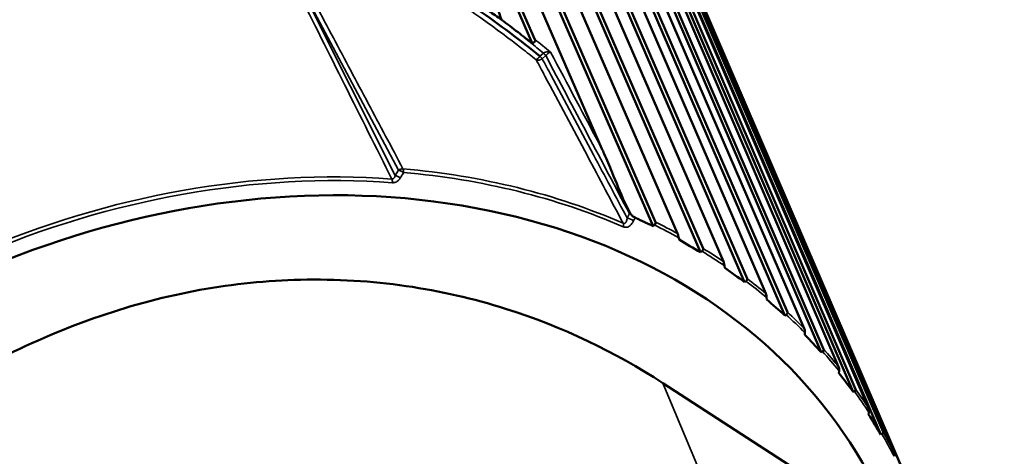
# Model space of a CAD drawing. Header units: millimetres. Extents: x 0 to 2239, y -60 to 841.
# Tile 93 of 165: x 1051.54 to 1059.86, y 187.34 to 191.02. Entities that reach past the tile are written whole.
import ezdxf

# ---------------------------------------------------------------- set-up
doc = ezdxf.new("R2010")
doc.units = ezdxf.units.MM
doc.layers.add('Sichtbar (ISO)', color=7, linetype='Continuous', lineweight=50)
doc.layers.add('Sichtbar schmal (ISO)', color=7, linetype='Continuous', lineweight=35)

msp = doc.modelspace()

# ---------------------------------------------------------------- linework, layer by layer
at = {"layer": 'Sichtbar (ISO)'}
for p, q in [((1054.3935, 194.2814), (1055.8919, 190.8576)), ((1055.8699, 190.8258), (1054.3622, 194.271)), ((1056.4581, 189.9338), (1054.5999, 194.1957)), ((1056.8906, 189.2818), (1054.7989, 194.0794)), ((1054.8307, 194.0877), (1056.9111, 189.316)), ((1057.0963, 189.2191), (1055.025, 193.9861)), ((1055.241, 193.8601), (1057.3122, 189.0932)), ((1057.2914, 189.0612), (1055.2088, 193.854)), ((1057.4845, 188.9818), (1055.4217, 193.7433)), ((1057.6632, 188.8091), (1055.5892, 193.5964)), ((1055.6214, 193.6003), (1057.6842, 188.8389)), ((1057.8424, 188.7137), (1055.7873, 193.4691)), ((1058.0035, 188.5272), (1055.9373, 193.3083)), ((1055.9693, 193.3101), (1058.0244, 188.5548)), ((1058.1674, 188.4167), (1056.1193, 193.1653)), ((1058.31, 188.2175), (1056.2508, 192.9918)), ((1056.2824, 192.9913), (1058.3305, 188.2427)), ((1058.4574, 188.0928), (1056.4156, 192.834)), ((1058.5805, 187.882), (1056.5276, 192.649)), ((1056.5587, 192.6462), (1058.6005, 187.905)), ((1058.7104, 187.7441), (1056.6739, 192.4774)), ((1058.8133, 187.5231), (1056.7657, 192.2821)), ((1056.796, 192.2771), (1058.8324, 187.5438)), ((1058.9246, 187.3731), (1056.8927, 192.0981)), ((1056.9929, 191.8866), (1059.0248, 187.1617)), ((1059.0377, 187.1321), (1057.0071, 191.8539)), ((1056.6964, 189.3913), (1056.6477, 189.4839)), ((1056.8906, 189.2818), (1056.9011, 189.2911)), ((1057.1061, 189.1838), (1057.1095, 189.1672)), ((1057.2914, 189.0612), (1057.302, 189.0696)), ((1057.4928, 188.9463), (1057.495, 188.9295)), ((1057.6632, 188.8091), (1057.6739, 188.8166)), ((1057.849, 188.6781), (1057.8502, 188.6612)), ((1058.0035, 188.5272), (1058.0141, 188.5338)), ((1058.1725, 188.381), (1058.1726, 188.3641)), ((1058.31, 188.2175), (1058.3205, 188.2231)), ((1058.461, 188.0571), (1058.46, 188.0403)), ((1058.5707, 186.9204), (1056.9723, 187.9566)), ((1058.5805, 187.882), (1058.5908, 187.8868)), ((1058.7124, 187.7087), (1058.7104, 187.6919)), ((1058.8133, 187.5231), (1058.8232, 187.5269))]:
    msp.add_line(p, q, dxfattribs=at)
for centre, major_axis, ratio, start_param, end_param in [((1049.9667, 191.0929), (-5.3517, -2.4837), 0.788675, 2.5923, 2.592301), ((1053.112, 184.3159), (-5.711, -2.6505), 0.788675, 2.728639, 6.598764), ((1056.7288, 189.3778), (0.0339, -0.0266), 0.35329, 3.808324, 3.998792), ((1056.7286, 189.3898), (0.0368, -0.0375), 0.470923, 4.367365, 5.37353), ((1055.6099, 192.7747), (4.7529, -4.3196), 0.309818, 5.295417, 5.334344), ((1055.9951, 192.5256), (4.4362, -4.6443), 0.264318, 5.314268, 5.353195), ((1056.3488, 192.2457), (4.1062, -4.9385), 0.217108, 5.329416, 5.368344), ((1056.6686, 191.9371), (3.764, -5.204), 0.168508, 5.34099, 5.379917), ((1056.9524, 191.6019), (3.4105, -5.4422), 0.118851, 5.349093, 5.38802), ((1057.1981, 191.2422), (3.0461, -5.6543), 0.068477, 5.353804, 5.392732)]:
    msp.add_ellipse(centre, major_axis=major_axis, ratio=ratio, start_param=start_param, end_param=end_param, dxfattribs=at)
msp.add_ellipse((1053.9137, 182.5883), major_axis=(-4.9435, -2.2943), ratio=0.788675, dxfattribs=at)
for points, knots in [([(1056.002, 193.8261), (1055.7673, 194.3317), (1055.4302, 194.7895), (1054.5847, 195.5645), (1054.076, 195.8811), (1052.937, 196.342), (1052.3062, 196.4853), (1050.9867, 196.5832), (1050.2981, 196.5373), (1048.9334, 196.2607), (1048.2575, 196.03), (1046.9871, 195.407), (1046.3928, 195.0149), (1045.3461, 194.1085), (1044.8938, 193.5944), (1044.1777, 192.4962), (1043.9138, 191.9123), (1043.6023, 190.7346), (1043.5542, 190.141), (1043.6673, 189.1092), (1043.7909, 188.6628), (1043.9833, 188.2482)], [3.465845, 3.465845, 3.465845, 3.465845, 3.782958, 3.782958, 4.101208, 4.101208, 4.421299, 4.421299, 4.74239, 4.74239, 5.063788, 5.063788, 5.385233, 5.385233, 5.706605, 5.706605, 6.02759, 6.02759, 6.347406, 6.347406, 6.607437, 6.607437, 6.607437, 6.607437]), ([(1055.4819, 191.1142), (1055.4845, 191.1123), (1055.4872, 191.1104), (1055.4899, 191.1084), (1055.4943, 191.1053), (1055.4986, 191.1022), (1055.503, 191.099), (1055.5379, 191.0741), (1055.574, 191.0491), (1055.6101, 191.0244)], [0.5991125, 0.5991125, 0.5991125, 0.5991125, 0.625, 0.625, 0.625, 0.6666667, 0.6666667, 0.6666667, 0.9991666, 0.9991666, 0.9991666, 0.9991666]), ([(1055.5839, 191.093), (1055.5854, 191.0897), (1055.5871, 191.0857), (1055.5908, 191.0764), (1055.593, 191.0709), (1055.5999, 191.0528), (1055.6051, 191.039), (1055.6101, 191.0244)], [0.000001, 0.000001, 0.000001, 0.000001, 0.00351638, 0.00351638, 0.00765063, 0.00765063, 0.01658312, 0.01658312, 0.01658312, 0.01658312]), ([(1055.6101, 191.0244), (1055.6333, 191.0072), (1055.6562, 190.9896), (1055.7026, 190.954), (1055.7259, 190.9361), (1055.7493, 190.9182)], [0.00005199, 0.00005199, 0.00005199, 0.00005199, 0.01759008, 0.01759008, 0.03546999, 0.03546999, 0.03546999, 0.03546999]), ([(1055.8699, 190.8258), (1055.85, 190.8411), (1055.8295, 190.8567), (1055.7897, 190.8873), (1055.7691, 190.903), (1055.7493, 190.9182)], [-0.03021106, -0.03021106, -0.03021106, -0.03021106, -0.01512654, -0.01512654, -0.00001175, -0.00001175, -0.00001175, -0.00001175]), ([(1055.8699, 190.8258), (1055.8727, 190.8267), (1055.8754, 190.8278), (1055.8803, 190.8303), (1055.8826, 190.8316), (1055.8872, 190.8352), (1055.8893, 190.8375), (1055.8924, 190.8423), (1055.8933, 190.8449), (1055.894, 190.8509), (1055.8933, 190.8544), (1055.8919, 190.8576)], [0.00000151, 0.00000151, 0.00000151, 0.00000151, 0.00174682, 0.00174682, 0.00340644, 0.00340644, 0.00562251, 0.00562251, 0.00793206, 0.00793206, 0.01124833, 0.01124833, 0.01124833, 0.01124833]), ([(1056.4581, 189.9338), (1056.464, 189.9203), (1056.47, 189.9064), (1056.4978, 189.8418), (1056.5204, 189.7888), (1056.5783, 189.6515), (1056.6138, 189.5662), (1056.6477, 189.4839)], [-0.567598, -0.567598, -0.567598, -0.567598, -0.5540612, -0.5540612, -0.5052282, -0.5052282, -0.4297385, -0.4297385, -0.4297385, -0.4297385]), ([(1056.9011, 189.2911), (1056.9019, 189.2918), (1056.9027, 189.2925), (1056.9071, 189.297), (1056.9104, 189.3017), (1056.9125, 189.3091), (1056.9124, 189.313), (1056.9111, 189.316)], [-0.007986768, -0.007986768, -0.007986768, -0.007986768, -0.00724657, -0.00724657, -0.003321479, -0.003321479, -0.000173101, -0.000173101, -0.000173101, -0.000173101]), ([(1057.0963, 189.2191), (1057.0976, 189.216), (1057.0992, 189.2114), (1057.1022, 189.2013), (1057.104, 189.1939), (1057.1056, 189.1863), (1057.1059, 189.1851), (1057.1061, 189.1838)], [-0.071182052, -0.071182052, -0.071182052, -0.071182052, -0.068033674, -0.068033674, -0.064108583, -0.064108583, -0.063368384, -0.063368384, -0.063368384, -0.063368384]), ([(1057.302, 189.0696), (1057.3028, 189.0703), (1057.3036, 189.0709), (1057.3081, 189.0749), (1057.3114, 189.0794), (1057.3136, 189.0865), (1057.3135, 189.0902), (1057.3122, 189.0932)], [-0.007986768, -0.007986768, -0.007986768, -0.007986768, -0.00724657, -0.00724657, -0.003321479, -0.003321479, -0.000173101, -0.000173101, -0.000173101, -0.000173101]), ([(1057.4845, 188.9818), (1057.4858, 188.9787), (1057.4873, 188.9741), (1057.4899, 188.964), (1057.4913, 188.9565), (1057.4924, 188.9488), (1057.4926, 188.9475), (1057.4928, 188.9463)], [-0.071182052, -0.071182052, -0.071182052, -0.071182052, -0.068033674, -0.068033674, -0.064108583, -0.064108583, -0.063368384, -0.063368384, -0.063368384, -0.063368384]), ([(1056.9723, 187.9566), (1056.5695, 188.2177), (1056.1279, 188.4323), (1055.1034, 188.7544), (1054.5204, 188.8429), (1053.6311, 188.8222), (1053.3465, 188.7941), (1052.7787, 188.6909), (1052.4959, 188.6161), (1051.6506, 188.3276), (1051.1117, 188.052), (1050.1267, 187.3891), (1049.6874, 187.0097), (1049.2922, 186.5956)], [0.000001, 0.000001, 0.000001, 0.000001, 0.345055, 0.345055, 0.730328, 0.730328, 0.907196, 0.907196, 1.083674, 1.083674, 1.445653, 1.445653, 1.801204, 1.801204, 1.801204, 1.801204]), ([(1057.6739, 188.8166), (1057.6747, 188.8172), (1057.6755, 188.8178), (1057.68, 188.8214), (1057.6833, 188.8255), (1057.6856, 188.8322), (1057.6854, 188.8359), (1057.6842, 188.8389)], [-0.007986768, -0.007986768, -0.007986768, -0.007986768, -0.00724657, -0.00724657, -0.003321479, -0.003321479, -0.000173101, -0.000173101, -0.000173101, -0.000173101]), ([(1057.8424, 188.7137), (1057.8437, 188.7107), (1057.845, 188.7061), (1057.8472, 188.6959), (1057.8482, 188.6883), (1057.8488, 188.6806), (1057.8489, 188.6793), (1057.849, 188.6781)], [-0.071182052, -0.071182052, -0.071182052, -0.071182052, -0.068033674, -0.068033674, -0.064108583, -0.064108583, -0.063368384, -0.063368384, -0.063368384, -0.063368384]), ([(1058.0141, 188.5338), (1058.0149, 188.5343), (1058.0157, 188.5348), (1058.0202, 188.538), (1058.0235, 188.5418), (1058.0257, 188.5482), (1058.0256, 188.5517), (1058.0244, 188.5548)], [-0.007986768, -0.007986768, -0.007986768, -0.007986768, -0.00724657, -0.00724657, -0.003321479, -0.003321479, -0.000173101, -0.000173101, -0.000173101, -0.000173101]), ([(1058.1674, 188.4167), (1058.1687, 188.4137), (1058.17, 188.409), (1058.1717, 188.3988), (1058.1723, 188.3913), (1058.1725, 188.3836), (1058.1725, 188.3823), (1058.1725, 188.381)], [-0.071182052, -0.071182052, -0.071182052, -0.071182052, -0.068033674, -0.068033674, -0.064108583, -0.064108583, -0.063368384, -0.063368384, -0.063368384, -0.063368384]), ([(1058.3205, 188.2231), (1058.3213, 188.2236), (1058.322, 188.224), (1058.3264, 188.2268), (1058.3297, 188.2303), (1058.3319, 188.2363), (1058.3318, 188.2397), (1058.3305, 188.2427)], [-0.007986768, -0.007986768, -0.007986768, -0.007986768, -0.00724657, -0.00724657, -0.003321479, -0.003321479, -0.000173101, -0.000173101, -0.000173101, -0.000173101]), ([(1058.4574, 188.0928), (1058.4587, 188.0897), (1058.4598, 188.0851), (1058.4611, 188.0749), (1058.4614, 188.0674), (1058.4611, 188.0597), (1058.461, 188.0584), (1058.461, 188.0571)], [-0.071182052, -0.071182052, -0.071182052, -0.071182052, -0.068033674, -0.068033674, -0.064108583, -0.064108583, -0.063368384, -0.063368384, -0.063368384, -0.063368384]), ([(1058.5908, 187.8868), (1058.5915, 187.8871), (1058.5923, 187.8875), (1058.5966, 187.8899), (1058.5998, 187.893), (1058.6019, 187.8986), (1058.6017, 187.902), (1058.6005, 187.905)], [-0.007986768, -0.007986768, -0.007986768, -0.007986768, -0.00724657, -0.00724657, -0.003321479, -0.003321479, -0.000173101, -0.000173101, -0.000173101, -0.000173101]), ([(1058.7104, 187.7441), (1058.7117, 187.7411), (1058.7127, 187.7365), (1058.7136, 187.7263), (1058.7135, 187.7189), (1058.7127, 187.7112), (1058.7126, 187.7099), (1058.7124, 187.7087)], [-0.071182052, -0.071182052, -0.071182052, -0.071182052, -0.068033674, -0.068033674, -0.064108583, -0.064108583, -0.063368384, -0.063368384, -0.063368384, -0.063368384]), ([(1058.8232, 187.5269), (1058.8239, 187.5272), (1058.8247, 187.5275), (1058.8288, 187.5295), (1058.8319, 187.5323), (1058.8339, 187.5376), (1058.8337, 187.5408), (1058.8324, 187.5438)], [-0.007986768, -0.007986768, -0.007986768, -0.007986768, -0.00724657, -0.00724657, -0.003321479, -0.003321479, -0.000173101, -0.000173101, -0.000173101, -0.000173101]), ([(1058.9246, 187.3731), (1058.9259, 187.3701), (1058.9268, 187.3655), (1058.9274, 187.3555), (1058.9268, 187.3481), (1058.9256, 187.3405), (1058.9254, 187.3393), (1058.9252, 187.338)], [-0.071182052, -0.071182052, -0.071182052, -0.071182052, -0.068033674, -0.068033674, -0.064108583, -0.064108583, -0.063368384, -0.063368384, -0.063368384, -0.063368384])]:
    msp.add_open_spline(points, degree=3, knots=knots, dxfattribs=at)
msp.add_open_spline([(1055.9338, 190.7165), (1055.7738, 190.8478), (1055.5985, 190.9785), (1055.4072, 191.1115)], degree=3, dxfattribs=at)
msp.add_rational_spline([(1056.7373, 189.3531), (1056.8143, 189.3166), (1056.8906, 189.2818)], [1.69322830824, 1.69337500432, 1.69312184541], degree=2, dxfattribs=at)
at = {"layer": 'Sichtbar schmal (ISO)'}
for p, q in [((1053.8562, 191.4164), (1054.7398, 189.7538)), ((1054.7121, 189.7079), (1053.8563, 191.4161)), ((1055.964, 190.7431), (1055.9338, 190.7165)), ((1055.9534, 190.6947), (1055.9832, 190.7209)), ((1054.7398, 189.7538), (1054.7121, 189.7079)), ((1056.6902, 189.3875), (1056.6715, 189.3477)), ((1056.7373, 189.3531), (1056.7246, 189.3262)), ((1056.9723, 187.9566), (1057.5812, 186.5041))]:
    msp.add_line(p, q, dxfattribs=at)
for centre, major_axis, ratio, start_param, end_param in [((1049.9926, 191.0371), (6.0094, 2.789), 0.788675, 0, 3.141593), ((1050.7173, 189.4756), (-6.0094, -2.789), 0.788675, 3.287601, 6.137177), ((1050.7432, 189.4199), (5.9186, 2.7469), 0.788675, 0.481447, 2.660145), ((1055.9294, 190.7231), (0.0313, 0.039), 0.151297, 3.537455, 4.665533), ((1055.9294, 190.723), (-0.033, 0.0375), 0.020551, 1.727055, 2.408428), ((1055.9594, 190.7494), (-0.0325, 0.038), 0.012591, 1.72748, 2.408643), ((416.3601, -252.8923), (597.1774, 506.2298), 0.669081, 6.136257, 6.139102), ((588.8981, -442.1115), (296.5673, 792.5632), 0.568605, 5.81671, 5.818324), ((1055.9294, 190.723), (0.0441, 0.0236), 0.735656, 3.739642, 4.868847), ((1053.0802, 184.3844), (5.8051, 2.6941), 0.788675, 0.95754, 1.535549), ((1053.0889, 184.3655), (-5.7918, -2.688), 0.788675, 4.099133, 4.677141), ((1054.7367, 189.6785), (-0.0428, 0.0259), 0.361357, 4.494527, 5.522267), ((1054.7644, 189.7244), (-0.0442, -0.0234), 0.758796, 4.048533, 4.871661), ((1054.7644, 189.7244), (-0.0428, 0.0258), 0.362681, 4.951694, 5.521515), ((1054.7644, 189.7245), (-0.0428, 0.0258), 0.361997, 4.49145, 4.951871), ((1053.0625, 184.4224), (5.8663, 2.7225), 0.788675, 0.610719, 0.941796), ((1054.7644, 189.7244), (0.0043, 0.0498), 0.361736, 4.935301, 5.703013), ((1053.0715, 184.4032), (-5.853, -2.7164), 0.788675, 3.752312, 4.083347), ((1054.6706, 189.6385), (0.0036, 0.0499), 0.353845, 4.930254, 5.685982), ((1056.7142, 189.3592), (0.0442, 0.0233), 0.735182, 1.586228, 1.732002), ((1056.7142, 189.3592), (0.0453, -0.0212), 0.419294, 2.088813, 2.312998), ((1056.6092, 189.2687), (0.0199, 0.0458), 0.503673, 5.077398, 5.845343), ((1056.6955, 189.3194), (-0.0453, 0.0212), 0.419294, 4.225024, 5.454584), ((1053.0469, 184.4562), (-5.9392, -2.7564), 0.788675, 3.664634, 3.706191), ((1053.0379, 184.4754), (5.9525, 2.7625), 0.788675, 0.525089, 0.56255), ((1053.0469, 184.4562), (-5.9392, -2.7564), 0.788675, 3.58196, 3.623517), ((1053.0379, 184.4754), (5.9525, 2.7625), 0.788675, 0.442416, 0.479876), ((1053.0469, 184.4562), (5.9392, 2.7564), 0.788675, 0.357694, 0.399251), ((1053.0379, 184.4754), (5.9525, 2.7625), 0.788675, 0.359743, 0.397203), ((1053.0379, 184.4754), (5.9525, 2.7625), 0.788675, 0.277069, 0.314529), ((1053.0469, 184.4562), (5.9392, 2.7564), 0.788675, 0.275021, 0.316578), ((1053.0469, 184.4562), (5.9392, 2.7564), 0.788675, 0.192347, 0.233904), ((1053.0379, 184.4754), (5.9525, 2.7625), 0.788675, 0.194396, 0.231856), ((1053.0469, 184.4562), (5.9392, 2.7564), 0.788675, 0.109674, 0.151231), ((1053.0379, 184.4754), (5.9525, 2.7625), 0.788675, 0.111722, 0.149182), ((1053.0379, 184.4754), (5.9525, 2.7625), 0.788675, 0.029049, 0.066509), ((1053.0469, 184.4562), (5.9392, 2.7564), 0.788675, 0.027, 0.068557)]:
    msp.add_ellipse(centre, major_axis=major_axis, ratio=ratio, start_param=start_param, end_param=end_param, dxfattribs=at)
for points, knots in [([(1053.4934, 192.0553), (1053.6251, 191.7921), (1053.8891, 191.2656), (1054.2858, 190.4732), (1054.5509, 189.944), (1054.6835, 189.679)], [0, 0, 0, 0, 0.3333333, 0.6666667, 0.9999929, 0.9999929, 0.9999929, 0.9999929]), ([(1053.5555, 192.0544), (1053.5745, 192.0474), (1053.5935, 192.0402), (1053.6124, 192.033), (1053.7158, 191.9936), (1053.8183, 191.9516), (1053.9197, 191.9073), (1054.0334, 191.8577), (1054.1458, 191.8052), (1054.2569, 191.7501), (1054.3818, 191.6881), (1054.5049, 191.6228), (1054.6264, 191.5545), (1054.764, 191.4771), (1054.8993, 191.3959), (1055.0325, 191.3112), (1055.1689, 191.2244), (1055.3029, 191.134), (1055.4346, 191.0402), (1055.5521, 190.9566), (1055.6677, 190.8703), (1055.7813, 190.7816), (1055.822, 190.7498), (1055.8625, 190.7177), (1055.9028, 190.6853)], [0, 0, 0, 0, 0.0222437, 0.0222437, 0.0222437, 0.1436772, 0.1436772, 0.1436772, 0.2798997, 0.2798997, 0.2798997, 0.4330374, 0.4330374, 0.4330374, 0.6065567, 0.6065567, 0.6065567, 0.7844009, 0.7844009, 0.7844009, 0.9431192, 0.9431192, 0.9431192, 1, 1, 1, 1]), ([(1054.7775, 189.7653), (1054.6805, 189.949), (1054.4838, 190.3172), (1054.1897, 190.8714), (1053.9922, 191.2422), (1053.8928, 191.428)], [0.0000003, 0.0000003, 0.0000003, 0.0000003, 0.3333333, 0.6666667, 1, 1, 1, 1]), ([(1055.964, 190.7431), (1055.9697, 190.7464), (1055.976, 190.7493), (1055.9822, 190.7512), (1055.9884, 190.7531), (1055.9946, 190.7541), (1056.0014, 190.7543), (1056.0083, 190.7545), (1056.0158, 190.7538), (1056.023, 190.7516)], [0, 0, 0, 0, 0.333333, 0.333333, 0.333333, 0.666667, 0.666667, 0.666667, 1, 1, 1, 1]), ([(1055.9832, 190.7209), (1055.9851, 190.7229), (1055.987, 190.7249), (1055.989, 190.7268), (1055.9907, 190.7285), (1055.9925, 190.7302), (1055.9942, 190.7318), (1055.9958, 190.7333), (1055.9975, 190.7348), (1055.9991, 190.7361), (1056.0008, 190.7376), (1056.0025, 190.7389), (1056.0041, 190.7402), (1056.0059, 190.7415), (1056.0076, 190.7428), (1056.0092, 190.7439), (1056.0109, 190.7451), (1056.0125, 190.7462), (1056.0141, 190.7471), (1056.0157, 190.7481), (1056.0172, 190.7489), (1056.0187, 190.7497), (1056.0202, 190.7504), (1056.0216, 190.7511), (1056.023, 190.7516)], [0, 0, 0, 0, 0.131453, 0.131453, 0.131453, 0.24794, 0.24794, 0.24794, 0.360431, 0.360431, 0.360431, 0.47739, 0.47739, 0.47739, 0.601048, 0.601048, 0.601048, 0.728824, 0.728824, 0.728824, 0.860587, 0.860587, 0.860587, 1, 1, 1, 1]), ([(1055.9028, 190.6853), (1055.9271, 190.6398), (1055.9514, 190.5943), (1055.9757, 190.5489), (1056.0959, 190.3242), (1056.2157, 190.0993), (1056.3354, 189.8744), (1056.4361, 189.685), (1056.5367, 189.4955), (1056.6371, 189.3059)], [0, 0, 0, 0, 0.099022, 0.099022, 0.099022, 0.588225, 0.588225, 0.588225, 1, 1, 1, 1]), ([(1056.6715, 189.3477), (1056.5769, 189.5265), (1056.3612, 189.9295), (1056.1244, 190.3803), (1055.9778, 190.6492), (1055.9534, 190.6947)], [0, 0, 0, 0, 0.397434, 0.898564, 1, 1, 1, 1]), ([(1054.7121, 189.7079), (1054.7112, 189.7047), (1054.7093, 189.6988), (1054.7055, 189.6913), (1054.701, 189.6855), (1054.6958, 189.6814), (1054.69, 189.6791), (1054.6857, 189.6788), (1054.6836, 189.679)], [0, 0, 0, 0, 0.1956358, 0.373671, 0.5379108, 0.6940998, 0.8462968, 0.9997065, 0.9997065, 0.9997065, 0.9997065]), ([(1054.755, 189.688), (1054.7581, 189.6931), (1054.7613, 189.6982), (1054.7644, 189.7033), (1054.7674, 189.7084), (1054.7705, 189.7135), (1054.7736, 189.7186), (1054.7767, 189.7237), (1054.7798, 189.7288), (1054.7829, 189.7339)], [0, 0, 0, 0, 0.3333333, 0.3333333, 0.3333333, 0.6666667, 0.6666667, 0.6666667, 0.9999403, 0.9999403, 0.9999403, 0.9999403]), ([(1054.755, 189.688), (1054.752, 189.6834), (1054.749, 189.6792), (1054.7458, 189.6754), (1054.7426, 189.6715), (1054.7394, 189.668), (1054.736, 189.665), (1054.7356, 189.6646), (1054.7352, 189.6642), (1054.7347, 189.6639), (1054.7317, 189.6612), (1054.7286, 189.659), (1054.7254, 189.657), (1054.7216, 189.6548), (1054.7178, 189.653), (1054.7139, 189.6516), (1054.7136, 189.6515), (1054.7132, 189.6513), (1054.7129, 189.6512), (1054.7092, 189.65), (1054.7055, 189.6491), (1054.7016, 189.6486), (1054.6974, 189.648), (1054.6931, 189.6478), (1054.6887, 189.648)], [0, 0, 0, 0, 0.154167, 0.154167, 0.154167, 0.312775, 0.312775, 0.312775, 0.333333, 0.333333, 0.333333, 0.479388, 0.479388, 0.479388, 0.652779, 0.652779, 0.652779, 0.666667, 0.666667, 0.666667, 0.826539, 0.826539, 0.826539, 1, 1, 1, 1]), ([(1056.6715, 189.3477), (1056.671, 189.3438), (1056.6703, 189.34), (1056.6694, 189.3364), (1056.6687, 189.333), (1056.6678, 189.3298), (1056.6667, 189.3268), (1056.6658, 189.324), (1056.6647, 189.3214), (1056.6635, 189.3189), (1056.6624, 189.3167), (1056.6611, 189.3146), (1056.6598, 189.3128), (1056.6585, 189.311), (1056.6571, 189.3095), (1056.6556, 189.3082), (1056.6541, 189.3069), (1056.6526, 189.3059), (1056.651, 189.3052), (1056.6494, 189.3046), (1056.6478, 189.3041), (1056.6462, 189.304), (1056.6446, 189.3039), (1056.6431, 189.304), (1056.6415, 189.3044), (1056.64, 189.3047), (1056.6385, 189.3052), (1056.6371, 189.3059)], [0.0000164, 0.0000164, 0.0000164, 0.0000164, 0.14958, 0.14958, 0.14958, 0.286793, 0.286793, 0.286793, 0.4120469, 0.4120469, 0.4120469, 0.5272438, 0.5272438, 0.5272438, 0.6355751, 0.6355751, 0.6355751, 0.7383752, 0.7383752, 0.7383752, 0.8339031, 0.8339031, 0.8339031, 0.9208541, 0.9208541, 0.9208541, 1, 1, 1, 1]), ([(1056.6379, 189.2756), (1056.6422, 189.2738), (1056.6466, 189.2725), (1056.6513, 189.2718), (1056.656, 189.2711), (1056.6609, 189.2711), (1056.6659, 189.2719), (1056.6709, 189.2727), (1056.6761, 189.2744), (1056.6813, 189.2769), (1056.6865, 189.2794), (1056.6917, 189.2829), (1056.6967, 189.2874), (1056.7018, 189.2918), (1056.7068, 189.2973), (1056.7115, 189.3037), (1056.7162, 189.3102), (1056.7206, 189.3176), (1056.7246, 189.3262)], [0, 0, 0, 0, 0.166667, 0.166667, 0.166667, 0.333333, 0.333333, 0.333333, 0.5, 0.5, 0.5, 0.666667, 0.666667, 0.666667, 0.833333, 0.833333, 0.833333, 1, 1, 1, 1])]:
    msp.add_open_spline(points, degree=3, knots=knots, dxfattribs=at)
for points in [[(1055.7493, 190.9182), (1055.7841, 190.8892), (1055.8546, 190.831), (1055.9271, 190.7725), (1055.964, 190.7431)], [(1056.023, 190.7516), (1055.9797, 190.7873), (1055.9358, 190.8225), (1055.8919, 190.8576)]]:
    msp.add_open_spline(points, degree=3, dxfattribs=at)

doc.saveas('drawing.dxf')
